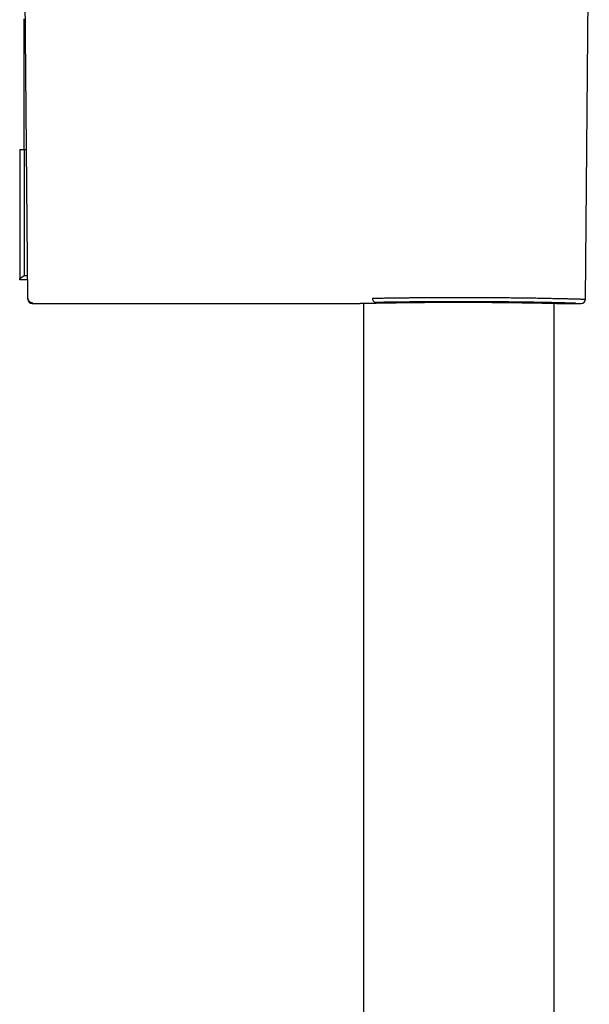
# Model space of a CAD drawing. Header units: millimetres. Extents: x 8 to 1095, y 12 to 2372.
# Tile 78 of 89: x 941 to 1006, y 2191 to 2305. Entities that reach past the tile are written whole.
import ezdxf

# ---------------------------------------------------------------- set-up
doc = ezdxf.new("R2010")
doc.units = ezdxf.units.MM

msp = doc.modelspace()

# ---------------------------------------------------------------- linework, layer by layer
at = {"color": 7, "linetype": 'Continuous', "lineweight": 30}
for p, q in [((941.87, 2272.46), (941.44, 2321.72)), ((1006, 2272.37), (1006.43, 2321.73)), ((941.43, 2289.6), (941.43, 2304.6)), ((940.93, 2289.6), (940.93, 2274.74)), ((940.93, 2289.6), (941.43, 2289.6)), ((941.43, 2289.6), (941.43, 2275.1)), ((941.43, 2289.6), (941.72, 2289.6)), ((940.93, 2274.74), (941.43, 2275.1)), ((941.43, 2275.1), (941.85, 2275.1)), ((940.93, 2274.6), (940.93, 2274.74)), ((941.85, 2274.6), (940.93, 2274.6)), ((941.87, 2272.37), (941.87, 2272.46)), ((942.37, 2271.96), (942.37, 2271.87)), ((942.37, 2271.87), (979.69, 2271.87)), ((980.48, 2271.89), (980.48, 2096.6)), ((1002.38, 2096.6), (1002.38, 2271.89)), ((1003.18, 2271.87), (1005.5, 2271.87))]:
    msp.add_line(p, q, dxfattribs=at)
for centre, radius, start, end in [((942.37, 2272.46), 0.5, 180.5052, 270.0054), ((942.37, 2272.37), 0.5, 180.5, 270), ((981.94, 2272.42), 0.451, 172.7123, 256.4148), ((1005.5, 2272.37), 0.5, 269.8303, 359.504)]:
    msp.add_arc(centre, radius, start, end, dxfattribs=at)
for points, knots in [([(979.69, 2271.87), (979.69, 2271.87), (979.69, 2271.87), (979.7, 2271.87), (979.73, 2271.87), (979.78, 2271.87), (979.84, 2271.87), (979.92, 2271.88), (980.02, 2271.88), (980.17, 2271.88), (980.35, 2271.89), (980.54, 2271.89), (980.72, 2271.89), (980.92, 2271.9), (981.12, 2271.9), (981.33, 2271.91), (981.59, 2271.91), (981.91, 2271.92), (982.26, 2271.93), (982.61, 2271.93), (982.93, 2271.94), (983.24, 2271.94), (983.56, 2271.95), (983.89, 2271.95), (984.27, 2271.96), (984.73, 2271.96), (985.21, 2271.97), (985.67, 2271.98), (986.09, 2271.98), (986.49, 2271.98), (986.89, 2271.99), (987.29, 2271.99), (987.76, 2272), (988.3, 2272), (988.86, 2272), (989.39, 2272.01), (989.85, 2272.01), (990.3, 2272.01), (990.73, 2272.01), (991.16, 2272.01), (991.66, 2272.01), (992.22, 2272.01), (992.8, 2272.01), (993.33, 2272.01), (993.79, 2272), (994.23, 2272), (994.65, 2272), (995.06, 2272), (995.53, 2271.99), (996.06, 2271.99), (996.58, 2271.98), (997.06, 2271.98), (997.46, 2271.97), (997.85, 2271.97), (998.2, 2271.96), (998.55, 2271.96), (998.94, 2271.95), (999.37, 2271.95), (999.79, 2271.94), (1000.15, 2271.93), (1000.46, 2271.93), (1000.74, 2271.92), (1001, 2271.92), (1001.24, 2271.91), (1001.51, 2271.91), (1001.79, 2271.9), (1002.05, 2271.9), (1002.27, 2271.89), (1002.44, 2271.89), (1002.59, 2271.88), (1002.72, 2271.88), (1002.83, 2271.88), (1002.94, 2271.88), (1003.04, 2271.87), (1003.12, 2271.87), (1003.16, 2271.87), (1003.18, 2271.87), (1003.18, 2271.87), (1003.18, 2271.87)], [0, 0, 0, 0, 0.001295, 0.01453, 0.027788, 0.039495, 0.051201, 0.062972, 0.074742, 0.091742, 0.10879, 0.122025, 0.135283, 0.146989, 0.158696, 0.170466, 0.182237, 0.199237, 0.216285, 0.229516, 0.24277, 0.254473, 0.266176, 0.277943, 0.28971, 0.306705, 0.323749, 0.33697, 0.350214, 0.361908, 0.373602, 0.385361, 0.397119, 0.414101, 0.431132, 0.44434, 0.457571, 0.469254, 0.480937, 0.492684, 0.50443, 0.521396, 0.53841, 0.55161, 0.564834, 0.57651, 0.588186, 0.599926, 0.611665, 0.62862, 0.645624, 0.658829, 0.672056, 0.683736, 0.695416, 0.707159, 0.718902, 0.735862, 0.75287, 0.766087, 0.779327, 0.791017, 0.802708, 0.814462, 0.826216, 0.843191, 0.860216, 0.873444, 0.886695, 0.898396, 0.910097, 0.921861, 0.933625, 0.950616, 0.967656, 0.98089, 0.994147, 1, 1, 1, 1]), ([(981.49, 2272.47), (981.6, 2272.47), (981.82, 2272.48), (982.17, 2272.48), (982.53, 2272.49), (982.93, 2272.5), (983.4, 2272.5), (983.87, 2272.51), (984.32, 2272.52), (984.73, 2272.52), (985.15, 2272.53), (985.59, 2272.53), (986.05, 2272.54), (986.62, 2272.54), (987.28, 2272.55), (987.97, 2272.55), (988.6, 2272.56), (989.16, 2272.56), (989.74, 2272.56), (990.29, 2272.56), (990.84, 2272.56), (991.44, 2272.57), (992.14, 2272.56), (992.85, 2272.56), (993.48, 2272.56), (994.05, 2272.56), (994.62, 2272.56), (995.17, 2272.55), (995.69, 2272.55), (996.26, 2272.54), (996.91, 2272.54), (997.56, 2272.53), (998.14, 2272.52), (998.65, 2272.52), (999.15, 2272.51), (999.61, 2272.5), (1000.06, 2272.5), (1000.54, 2272.49), (1001.07, 2272.48), (1001.59, 2272.47), (1002.04, 2272.46), (1002.43, 2272.45), (1002.8, 2272.44), (1003.15, 2272.44), (1003.49, 2272.43), (1003.78, 2272.42), (1004.03, 2272.42), (1004.26, 2272.41), (1004.47, 2272.41), (1004.67, 2272.4), (1004.86, 2272.4), (1005.04, 2272.39), (1005.21, 2272.39), (1005.35, 2272.38), (1005.47, 2272.38), (1005.57, 2272.38), (1005.66, 2272.38), (1005.75, 2272.37), (1005.83, 2272.37), (1005.91, 2272.37), (1005.97, 2272.37), (1006, 2272.37), (1006, 2272.37), (1006, 2272.37)], [0, 0, 0, 0, 0.013436, 0.026873, 0.040362, 0.05385, 0.071989, 0.090159, 0.103904, 0.117649, 0.13145, 0.145251, 0.160677, 0.176122, 0.199119, 0.222181, 0.239207, 0.256233, 0.273367, 0.290501, 0.305921, 0.321362, 0.344351, 0.367407, 0.384427, 0.401448, 0.418576, 0.435705, 0.451124, 0.466562, 0.489549, 0.512601, 0.529619, 0.546638, 0.563764, 0.580889, 0.596313, 0.611757, 0.634752, 0.657812, 0.674836, 0.69186, 0.708991, 0.726123, 0.743056, 0.760016, 0.773497, 0.786978, 0.800512, 0.814046, 0.828355, 0.842665, 0.857038, 0.87141, 0.883127, 0.894843, 0.906594, 0.918346, 0.933343, 0.948358, 0.969153, 0.989997, 1, 1, 1, 1]), ([(1004.83, 2271.89), (1004.8, 2271.89), (1004.71, 2271.89), (1004.53, 2271.9), (1004.3, 2271.9), (1004.05, 2271.91), (1003.78, 2271.92), (1003.49, 2271.92), (1003.17, 2271.93), (1002.83, 2271.94), (1002.46, 2271.95), (1002.08, 2271.96), (1001.69, 2271.96), (1001.28, 2271.97), (1000.85, 2271.98), (1000.4, 2271.99), (999.94, 2272), (999.45, 2272.01), (998.95, 2272.01), (998.44, 2272.02), (997.92, 2272.03), (997.39, 2272.03), (996.86, 2272.04), (996.31, 2272.05), (995.74, 2272.05), (995.17, 2272.06), (994.58, 2272.06), (994, 2272.06), (993.42, 2272.07), (992.84, 2272.07), (992.25, 2272.07), (991.67, 2272.07), (991.07, 2272.07), (990.47, 2272.07), (989.87, 2272.07), (989.28, 2272.06), (988.7, 2272.06), (988.13, 2272.06), (987.56, 2272.05), (987, 2272.05), (986.44, 2272.04), (985.88, 2272.04), (985.34, 2272.03), (984.76, 2272.02), (984.16, 2272.02), (983.54, 2272.01), (982.95, 2272), (982.37, 2271.99), (982.01, 2271.98), (981.83, 2271.98)], [0, 0, 0, 0, 0.0117319, 0.0329938, 0.0536551, 0.0743343, 0.0950134, 0.1156747, 0.1369364, 0.1582177, 0.1794989, 0.2007606, 0.2214138, 0.2420848, 0.2627559, 0.2834091, 0.3046631, 0.3259367, 0.3472103, 0.3684643, 0.3890973, 0.4097482, 0.4303991, 0.451032, 0.4722657, 0.4935188, 0.514772, 0.5360056, 0.5566128, 0.5772378, 0.5978628, 0.61847, 0.6396764, 0.6609022, 0.682128, 0.7033344, 0.7239285, 0.7445403, 0.7651522, 0.7857462, 0.8069377, 0.8281486, 0.8493595, 0.870551, 0.8964056, 0.9223129, 0.948238, 0.9741454, 1, 1, 1, 1])]:
    msp.add_open_spline(points, degree=3, knots=knots, dxfattribs=at)

doc.saveas('drawing.dxf')
